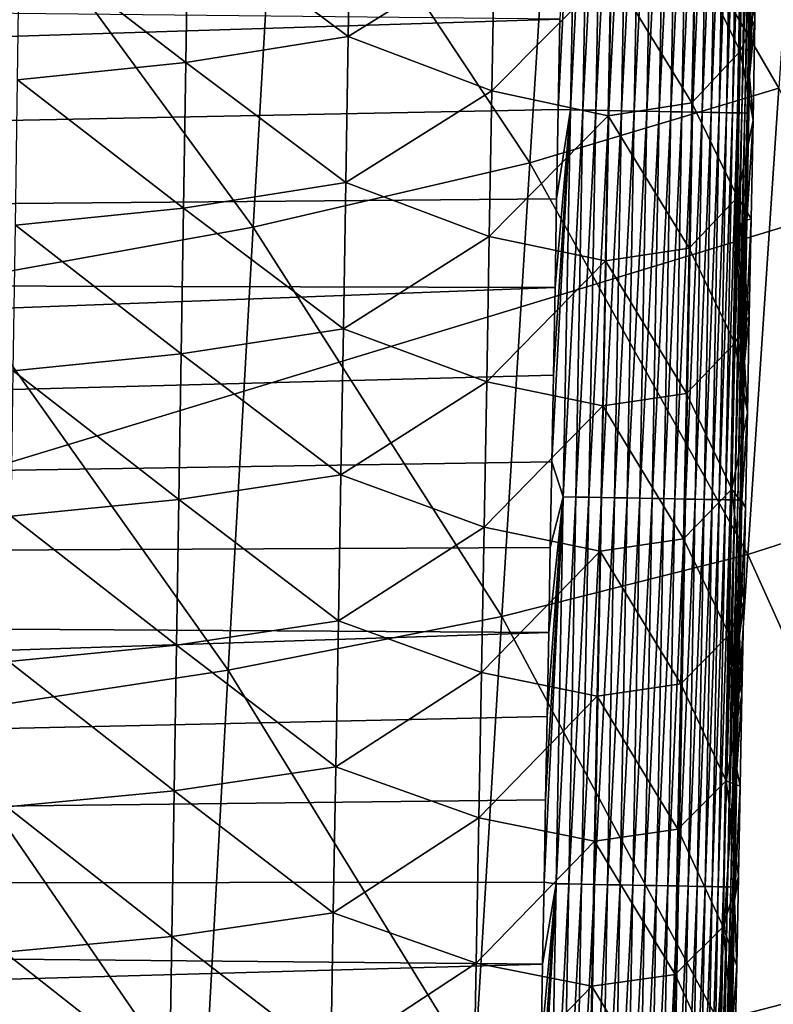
# Model space of a CAD drawing. Header units: metres. Extents: x -26 to 26, y -119 to 32.
# Tile 99 of 208: x 12.66 to 15.46, y -76.31 to -72.66. Entities that reach past the tile are written whole.
import ezdxf

# ---------------------------------------------------------------- set-up
doc = ezdxf.new("R2010")
doc.units = ezdxf.units.M
doc.layers.add('solid_13_411_041_XXX', color=7, linetype='CONTINUOUS')

msp = doc.modelspace()

# ---------------------------------------------------------------- linework, layer by layer
at = {"layer": 'solid_13_411_041_XXX'}
for points in [[(17.525429, -69.207085, 104.899536), (-17.651897, -67.035355, 104.899536), (-16.666857, -83.214798, 104.899536)], [(17.449858, -70.470863, 104.899536), (17.525429, -69.207085, 104.899536), (-16.666857, -83.214798, 104.899536)], [(17.304169, -72.877609, 104.899536), (17.449858, -70.470863, 104.899536), (-16.666857, -83.214798, 104.899536)], [(15.599327, -71.179222, 79.589417), (15.482828, -72.91095, 79.611023), (14.664721, -71.501709, 78.438965)], [(14.664721, -71.501709, 78.438965), (14.558211, -73.187439, 78.459023), (13.62599, -71.781067, 77.368858)], [(15.482828, -72.91095, 79.611023), (14.558211, -73.187439, 78.459023), (14.664721, -71.501709, 78.438965)], [(14.66392, -72.989799, 145.143204), (14.708917, -72.991158, 145.141769), (14.734823, -71.554123, 145.141647)], [(14.669995, -72.654648, 145.143173), (14.66392, -72.989799, 145.143204), (14.734823, -71.554123, 145.141647)], [(14.734823, -71.554123, 145.141647), (14.708917, -72.991158, 145.141769), (14.781711, -71.554955, 145.1371)], [(14.708917, -72.991158, 145.141769), (14.755819, -72.992012, 145.137207), (14.781711, -71.554955, 145.1371)], [(14.781711, -71.554955, 145.1371), (14.755819, -72.992012, 145.137207), (14.829254, -71.555809, 145.129227)], [(14.755819, -72.992012, 145.137207), (14.803379, -72.992867, 145.129333), (14.829254, -71.555809, 145.129227)], [(14.829254, -71.555809, 145.129227), (14.803379, -72.992867, 145.129333), (14.877122, -71.556664, 145.117874)], [(14.803379, -72.992867, 145.129333), (14.851264, -72.993736, 145.117981), (14.877122, -71.556664, 145.117874)], [(14.877122, -71.556664, 145.117874), (14.851264, -72.993736, 145.117981), (14.92495, -71.557518, 145.102921)], [(14.851264, -72.993736, 145.117981), (14.899108, -72.994606, 145.103012), (14.92495, -71.557518, 145.102921)], [(14.92495, -71.557518, 145.102921), (14.899108, -72.994606, 145.103012), (14.972345, -71.558365, 145.084305)], [(14.899108, -72.994606, 145.103012), (14.94652, -72.995461, 145.084381), (14.972345, -71.558365, 145.084305)], [(14.972345, -71.558365, 145.084305), (14.94652, -72.995461, 145.084381), (15.018898, -71.559196, 145.061996)], [(14.94652, -72.995461, 145.084381), (14.993088, -72.996307, 145.062057), (15.018898, -71.559196, 145.061996)], [(15.018898, -71.559196, 145.061996), (14.993088, -72.996307, 145.062057), (15.064189, -71.560013, 145.036057)], [(14.993088, -72.996307, 145.062057), (15.038393, -72.997131, 145.036102), (15.064189, -71.560013, 145.036057)], [(15.064189, -71.560013, 145.036057), (15.038393, -72.997131, 145.036102), (15.107801, -71.560791, 145.006607)], [(15.038393, -72.997131, 145.036102), (15.082017, -72.997925, 145.006622), (15.107801, -71.560791, 145.006607)], [(15.107801, -71.560791, 145.006607), (15.082017, -72.997925, 145.006622), (15.149332, -71.561539, 144.973801)], [(15.082017, -72.997925, 145.006622), (15.123556, -72.99868, 144.973801), (15.149332, -71.561539, 144.973801)], [(15.149332, -71.561539, 144.973801), (15.123556, -72.99868, 144.973801), (15.188404, -71.562241, 144.937881)], [(15.123556, -72.99868, 144.973801), (15.162635, -72.999397, 144.937851), (15.188404, -71.562241, 144.937881)], [(15.188404, -71.562241, 144.937881), (15.162635, -72.999397, 144.937851), (15.224678, -71.562897, 144.899124)], [(15.162635, -72.999397, 144.937851), (15.198912, -73.000053, 144.899063), (15.224678, -71.562897, 144.899124)], [(15.224678, -71.562897, 144.899124), (15.198912, -73.000053, 144.899063), (15.257861, -71.563492, 144.857895)], [(15.198912, -73.000053, 144.899063), (15.232095, -73.000664, 144.857803), (15.257861, -71.563492, 144.857895)], [(15.257861, -71.563492, 144.857895), (15.232095, -73.000664, 144.857803), (15.287716, -71.564034, 144.814529)], [(15.232095, -73.000664, 144.857803), (15.261945, -73.001205, 144.814423), (15.287716, -71.564034, 144.814529)], [(15.287716, -71.564034, 144.814529), (15.261945, -73.001205, 144.814423), (15.314063, -71.564514, 144.76947)], [(15.261945, -73.001205, 144.814423), (15.288284, -73.001694, 144.769318), (15.314063, -71.564514, 144.76947)], [(15.314063, -71.564514, 144.76947), (15.288284, -73.001694, 144.769318), (15.336789, -71.564926, 144.723099)], [(15.288284, -73.001694, 144.769318), (15.310999, -73.002113, 144.722916), (15.336789, -71.564926, 144.723099)], [(15.336789, -71.564926, 144.723099), (15.310999, -73.002113, 144.722916), (15.355841, -71.565277, 144.675858)], [(15.310999, -73.002113, 144.722916), (15.330035, -73.002464, 144.675644), (15.355841, -71.565277, 144.675858)], [(15.355841, -71.565277, 144.675858), (15.330035, -73.002464, 144.675644), (15.371228, -71.565559, 144.628143)], [(15.330035, -73.002464, 144.675644), (15.345405, -73.002747, 144.627899), (15.371228, -71.565559, 144.628143)], [(15.371228, -71.565559, 144.628143), (15.345405, -73.002747, 144.627899), (15.383016, -71.565781, 144.580353)], [(15.345405, -73.002747, 144.627899), (15.357171, -73.002968, 144.580093), (15.383016, -71.565781, 144.580353)], [(15.383016, -71.565781, 144.580353), (15.357171, -73.002968, 144.580093), (15.391317, -71.565933, 144.532852)], [(15.357171, -73.002968, 144.580093), (15.36545, -73.00312, 144.532578), (15.391317, -71.565933, 144.532852)], [(15.391317, -71.565933, 144.532852), (15.36545, -73.00312, 144.532578), (15.396292, -71.566032, 144.485977)], [(15.36545, -73.00312, 144.532578), (15.370399, -73.00322, 144.485672), (15.396292, -71.566032, 144.485977)], [(15.394499, -71.768524, 144.440018), (15.396292, -71.566032, 144.485977), (15.370399, -73.00322, 144.485672)], [(13.62599, -71.781067, 77.368858), (13.530898, -73.426949, 77.386894), (12.495487, -72.015739, 76.384651)], [(14.558211, -73.187439, 78.459023), (13.530898, -73.426949, 77.386894), (13.62599, -71.781067, 77.368858)], [(15.384525, -72.322639, 144.439896), (15.394499, -71.768524, 144.440018), (15.370399, -73.00322, 144.485672)], [(13.530898, -73.426949, 77.386894), (12.412569, -73.628159, 76.400352), (12.495487, -72.015739, 76.384651)], [(13.893398, -72.17659, 139.347717), (13.884226, -72.719032, 139.351959), (13.289643, -72.27372, 139.0345)], [(14.42719, -72.38121, 139.786545), (13.884226, -72.719032, 139.351959), (13.893398, -72.17659, 139.347717)], [(15.350533, -72.231491, 141.556274), (15.340136, -72.773445, 141.557968), (15.170837, -72.426102, 140.930496)], [(15.350533, -72.231491, 141.556274), (15.394587, -72.65802, 142.16925), (15.340136, -72.773445, 141.557968)], [(15.350533, -72.231491, 141.556274), (15.401752, -72.281586, 142.168518), (15.394587, -72.65802, 142.16925)], [(13.289643, -72.27372, 139.0345), (13.281108, -72.814751, 139.039108), (12.663338, -72.339836, 138.855377)], [(13.884226, -72.719032, 139.351959), (13.281108, -72.814751, 139.039108), (13.289643, -72.27372, 139.0345)], [(15.401752, -72.281586, 142.168518), (15.384525, -72.322639, 144.439896), (15.374692, -72.866409, 144.439774)], [(15.394587, -72.65802, 142.16925), (15.401752, -72.281586, 142.168518), (15.374692, -72.866409, 144.439774)], [(15.374692, -72.866409, 144.439774), (15.384525, -72.322639, 144.439896), (15.370399, -73.00322, 144.485672)], [(14.669995, -72.654648, 145.143173), (-14.675493, -72.348824, 145.143143), (-14.653278, -73.573616, 145.14325)], [(13.281108, -72.814751, 139.039108), (12.655462, -72.879852, 138.860199), (12.663338, -72.339836, 138.855377)], [(14.42719, -72.38121, 139.786545), (14.417515, -72.921104, 139.790268), (13.884226, -72.719032, 139.351959)], [(14.859552, -72.474617, 140.326904), (14.417515, -72.921104, 139.790268), (14.42719, -72.38121, 139.786545)], [(15.170837, -72.426102, 140.930496), (15.160542, -72.96553, 140.932892), (14.859552, -72.474617, 140.326904)], [(15.340136, -72.773445, 141.557968), (15.160542, -72.96553, 140.932892), (15.170837, -72.426102, 140.930496)], [(14.859552, -72.474617, 140.326904), (14.849499, -73.013374, 140.329971), (14.417515, -72.921104, 139.790268)], [(15.160542, -72.96553, 140.932892), (14.849499, -73.013374, 140.329971), (14.859552, -72.474617, 140.326904)], [(14.669995, -72.654648, 145.143173), (-14.653278, -73.573616, 145.14325), (14.66392, -72.989799, 145.143204)], [(15.340136, -72.773445, 141.557968), (15.394587, -72.65802, 142.16925), (15.387497, -73.029442, 142.169983)], [(15.387497, -73.029442, 142.169983), (15.394587, -72.65802, 142.16925), (15.374692, -72.866409, 144.439774)], [(13.884226, -72.719032, 139.351959), (13.875016, -73.261475, 139.356216), (13.281108, -72.814751, 139.039108)], [(14.417515, -72.921104, 139.790268), (13.875016, -73.261475, 139.356216), (13.884226, -72.719032, 139.351959)], [(15.340136, -72.773445, 141.557968), (15.3297, -73.315399, 141.559677), (15.160542, -72.96553, 140.932892)], [(15.340136, -72.773445, 141.557968), (15.387497, -73.029442, 142.169983), (15.3297, -73.315399, 141.559677)], [(13.281108, -72.814751, 139.039108), (13.272534, -73.355789, 139.043716), (12.655462, -72.879852, 138.860199)], [(13.875016, -73.261475, 139.356216), (13.272534, -73.355789, 139.043716), (13.281108, -72.814751, 139.039108)], [(17.091856, -76.318466, 104.899536), (17.304169, -72.877609, 104.899536), (-16.666857, -83.214798, 104.899536)], [(15.36499, -73.400444, 144.439667), (15.374692, -72.866409, 144.439774), (15.370399, -73.00322, 144.485672)], [(15.387497, -73.029442, 142.169983), (15.374692, -72.866409, 144.439774), (15.36499, -73.400444, 144.439667)], [(13.272534, -73.355789, 139.043716), (12.64755, -73.419868, 138.865005), (12.655462, -72.879852, 138.860199)], [(15.482828, -72.91095, 79.611023), (15.368652, -74.642479, 79.632607), (14.558211, -73.187439, 78.459023)], [(16.173174, -74.384026, 80.858963), (15.368652, -74.642479, 79.632607), (15.482828, -72.91095, 79.611023)], [(14.417515, -72.921104, 139.790268), (14.407803, -73.460999, 139.793976), (13.875016, -73.261475, 139.356216)], [(14.849499, -73.013374, 140.329971), (14.407803, -73.460999, 139.793976), (14.417515, -72.921104, 139.790268)], [(15.160542, -72.96553, 140.932892), (15.150208, -73.504959, 140.935287), (14.849499, -73.013374, 140.329971)], [(15.3297, -73.315399, 141.559677), (15.150208, -73.504959, 140.935287), (15.160542, -72.96553, 140.932892)], [(14.66392, -72.989799, 145.143204), (-14.653278, -73.573616, 145.14325), (14.657889, -73.321823, 145.143219)], [(14.849499, -73.013374, 140.329971), (14.839409, -73.552132, 140.333054), (14.407803, -73.460999, 139.793976)], [(14.640056, -74.297882, 145.143311), (14.682689, -74.428192, 145.141891), (14.708917, -72.991158, 145.141769)], [(14.645956, -73.975967, 145.14328), (14.640056, -74.297882, 145.143311), (14.708917, -72.991158, 145.141769)], [(14.6519, -73.650642, 145.14325), (14.645956, -73.975967, 145.14328), (14.708917, -72.991158, 145.141769)], [(14.657889, -73.321823, 145.143219), (14.6519, -73.650642, 145.14325), (14.708917, -72.991158, 145.141769)], [(14.66392, -72.989799, 145.143204), (14.657889, -73.321823, 145.143219), (14.708917, -72.991158, 145.141769)], [(14.708917, -72.991158, 145.141769), (14.682689, -74.428192, 145.141891), (14.755819, -72.992012, 145.137207)], [(14.682689, -74.428192, 145.141891), (14.729607, -74.429054, 145.137329), (14.755819, -72.992012, 145.137207)], [(14.755819, -72.992012, 145.137207), (14.729607, -74.429054, 145.137329), (14.803379, -72.992867, 145.129333)], [(14.729607, -74.429054, 145.137329), (14.777183, -74.429932, 145.129456), (14.803379, -72.992867, 145.129333)], [(14.803379, -72.992867, 145.129333), (14.777183, -74.429932, 145.129456), (14.851264, -72.993736, 145.117981)], [(14.777183, -74.429932, 145.129456), (14.825083, -74.430809, 145.118088), (14.851264, -72.993736, 145.117981)], [(14.851264, -72.993736, 145.117981), (14.825083, -74.430809, 145.118088), (14.899108, -72.994606, 145.103012)], [(14.825083, -74.430809, 145.118088), (14.872943, -74.431694, 145.103104), (14.899108, -72.994606, 145.103012)], [(15.150208, -73.504959, 140.935287), (14.839409, -73.552132, 140.333054), (14.849499, -73.013374, 140.329971)], [(14.899108, -72.994606, 145.103012), (14.872943, -74.431694, 145.103104), (14.94652, -72.995461, 145.084381)], [(14.872943, -74.431694, 145.103104), (14.92037, -74.432564, 145.084457), (14.94652, -72.995461, 145.084381)], [(14.94652, -72.995461, 145.084381), (14.92037, -74.432564, 145.084457), (14.993088, -72.996307, 145.062057)], [(14.92037, -74.432564, 145.084457), (14.966953, -74.433418, 145.062134), (14.993088, -72.996307, 145.062057)], [(14.993088, -72.996307, 145.062057), (14.966953, -74.433418, 145.062134), (15.038393, -72.997131, 145.036102)], [(14.966953, -74.433418, 145.062134), (15.012272, -74.434258, 145.036148), (15.038393, -72.997131, 145.036102)], [(15.038393, -72.997131, 145.036102), (15.012272, -74.434258, 145.036148), (15.082017, -72.997925, 145.006622)], [(15.012272, -74.434258, 145.036148), (15.055907, -74.435059, 145.006653), (15.082017, -72.997925, 145.006622)], [(15.082017, -72.997925, 145.006622), (15.055907, -74.435059, 145.006653), (15.123556, -72.99868, 144.973801)], [(15.055907, -74.435059, 145.006653), (15.097456, -74.435829, 144.973801), (15.123556, -72.99868, 144.973801)], [(15.123556, -72.99868, 144.973801), (15.097456, -74.435829, 144.973801), (15.162635, -72.999397, 144.937851)], [(15.097456, -74.435829, 144.973801), (15.13654, -74.436546, 144.93782), (15.162635, -72.999397, 144.937851)], [(15.162635, -72.999397, 144.937851), (15.13654, -74.436546, 144.93782), (15.198912, -73.000053, 144.899063)], [(15.13654, -74.436546, 144.93782), (15.172821, -74.437218, 144.899017), (15.198912, -73.000053, 144.899063)], [(15.198912, -73.000053, 144.899063), (15.172821, -74.437218, 144.899017), (15.232095, -73.000664, 144.857803)], [(15.172821, -74.437218, 144.899017), (15.206003, -74.437828, 144.857712), (15.232095, -73.000664, 144.857803)], [(15.232095, -73.000664, 144.857803), (15.206003, -74.437828, 144.857712), (15.261945, -73.001205, 144.814423)], [(15.206003, -74.437828, 144.857712), (15.235849, -74.438385, 144.814301), (15.261945, -73.001205, 144.814423)], [(15.261945, -73.001205, 144.814423), (15.235849, -74.438385, 144.814301), (15.288284, -73.001694, 144.769318)], [(15.235849, -74.438385, 144.814301), (15.262181, -74.438873, 144.76918), (15.288284, -73.001694, 144.769318)], [(15.288284, -73.001694, 144.769318), (15.262181, -74.438873, 144.76918), (15.310999, -73.002113, 144.722916)], [(15.262181, -74.438873, 144.76918), (15.284884, -74.439293, 144.722748), (15.310999, -73.002113, 144.722916)], [(15.310999, -73.002113, 144.722916), (15.284884, -74.439293, 144.722748), (15.330035, -73.002464, 144.675644)], [(15.284884, -74.439293, 144.722748), (15.303906, -74.439644, 144.675446), (15.330035, -73.002464, 144.675644)], [(15.330035, -73.002464, 144.675644), (15.303906, -74.439644, 144.675446), (15.345405, -73.002747, 144.627899)], [(15.303906, -74.439644, 144.675446), (15.319258, -74.439934, 144.627686), (15.345405, -73.002747, 144.627899)], [(15.345405, -73.002747, 144.627899), (15.319258, -74.439934, 144.627686), (15.357171, -73.002968, 144.580093)], [(15.319258, -74.439934, 144.627686), (15.331003, -74.440155, 144.579849), (15.357171, -73.002968, 144.580093)], [(15.357171, -73.002968, 144.580093), (15.331003, -74.440155, 144.579849), (15.36545, -73.00312, 144.532578)], [(15.331003, -74.440155, 144.579849), (15.339259, -74.440308, 144.532303), (15.36545, -73.00312, 144.532578)], [(15.36545, -73.00312, 144.532578), (15.339259, -74.440308, 144.532303), (15.370399, -73.00322, 144.485672)], [(15.339259, -74.440308, 144.532303), (15.344184, -74.440399, 144.485397), (15.370399, -73.00322, 144.485672)], [(15.36499, -73.400444, 144.439667), (15.370399, -73.00322, 144.485672), (15.344184, -74.440399, 144.485397)], [(15.3297, -73.315399, 141.559677), (15.387497, -73.029442, 142.169983), (15.380482, -73.395996, 142.1707)], [(15.380482, -73.395996, 142.1707), (15.387497, -73.029442, 142.169983), (15.36499, -73.400444, 144.439667)], [(14.558211, -73.187439, 78.459023), (14.45383, -74.873001, 78.479065), (13.530898, -73.426949, 77.386894)], [(15.368652, -74.642479, 79.632607), (14.45383, -74.873001, 78.479065), (14.558211, -73.187439, 78.459023)], [(13.875016, -73.261475, 139.356216), (13.865769, -73.803909, 139.360458), (13.272534, -73.355789, 139.043716)], [(14.407803, -73.460999, 139.793976), (13.865769, -73.803909, 139.360458), (13.875016, -73.261475, 139.356216)], [(15.3297, -73.315399, 141.559677), (15.319226, -73.857346, 141.561401), (15.150208, -73.504959, 140.935287)], [(15.3297, -73.315399, 141.559677), (15.373537, -73.757874, 142.171417), (15.319226, -73.857346, 141.561401)], [(15.3297, -73.315399, 141.559677), (15.380482, -73.395996, 142.1707), (15.373537, -73.757874, 142.171417)], [(14.657889, -73.321823, 145.143219), (-14.653278, -73.573616, 145.14325), (14.6519, -73.650642, 145.14325)], [(13.272534, -73.355789, 139.043716), (13.263924, -73.89682, 139.048325), (12.64755, -73.419868, 138.865005)], [(13.865769, -73.803909, 139.360458), (13.263924, -73.89682, 139.048325), (13.272534, -73.355789, 139.043716)], [(13.530898, -73.426949, 77.386894), (13.437742, -75.072708, 77.404915), (12.412569, -73.628159, 76.400352)], [(13.263924, -73.89682, 139.048325), (12.639598, -73.959877, 138.869827), (12.64755, -73.419868, 138.865005)], [(14.45383, -74.873001, 78.479065), (13.437742, -75.072708, 77.404915), (13.530898, -73.426949, 77.386894)], [(15.355412, -73.925262, 144.43956), (15.36499, -73.400444, 144.439667), (15.344184, -74.440399, 144.485397)], [(15.380482, -73.395996, 142.1707), (15.36499, -73.400444, 144.439667), (15.355412, -73.925262, 144.43956)], [(15.373537, -73.757874, 142.171417), (15.380482, -73.395996, 142.1707), (15.355412, -73.925262, 144.43956)], [(14.407803, -73.460999, 139.793976), (14.398054, -74.000893, 139.797699), (13.865769, -73.803909, 139.360458)], [(14.839409, -73.552132, 140.333054), (14.398054, -74.000893, 139.797699), (14.407803, -73.460999, 139.793976)], [(15.150208, -73.504959, 140.935287), (15.139837, -74.044388, 140.937683), (14.839409, -73.552132, 140.333054)], [(15.319226, -73.857346, 141.561401), (15.139837, -74.044388, 140.937683), (15.150208, -73.504959, 140.935287)], [(14.6519, -73.650642, 145.14325), (-14.653278, -73.573616, 145.14325), (-14.631654, -74.752892, 145.143356)], [(14.839409, -73.552132, 140.333054), (14.829281, -74.090897, 140.336136), (14.398054, -74.000893, 139.797699)], [(15.139837, -74.044388, 140.937683), (14.829281, -74.090897, 140.336136), (14.839409, -73.552132, 140.333054)], [(13.437742, -75.072708, 77.404915), (12.331393, -75.240479, 76.416054), (12.412569, -73.628159, 76.400352)], [(14.6519, -73.650642, 145.14325), (-14.631654, -74.752892, 145.143356), (14.645956, -73.975967, 145.14328)], [(15.319226, -73.857346, 141.561401), (15.373537, -73.757874, 142.171417), (15.366662, -74.115265, 142.172119)], [(15.366662, -74.115265, 142.172119), (15.373537, -73.757874, 142.171417), (15.355412, -73.925262, 144.43956)], [(13.865769, -73.803909, 139.360458), (13.856483, -74.346352, 139.364716), (13.263924, -73.89682, 139.048325)], [(14.398054, -74.000893, 139.797699), (13.856483, -74.346352, 139.364716), (13.865769, -73.803909, 139.360458)], [(15.319226, -73.857346, 141.561401), (15.308713, -74.3993, 141.563126), (15.139837, -74.044388, 140.937683)], [(15.319226, -73.857346, 141.561401), (15.366662, -74.115265, 142.172119), (15.308713, -74.3993, 141.563126)], [(13.263924, -73.89682, 139.048325), (13.255273, -74.437859, 139.052948), (12.639598, -73.959877, 138.869827)], [(13.856483, -74.346352, 139.364716), (13.255273, -74.437859, 139.052948), (13.263924, -73.89682, 139.048325)], [(15.345974, -74.44017, 144.439453), (15.355412, -73.925262, 144.43956), (15.344184, -74.440399, 144.485397)], [(15.366662, -74.115265, 142.172119), (15.355412, -73.925262, 144.43956), (15.345974, -74.44017, 144.439453)], [(14.645956, -73.975967, 145.14328), (-14.631654, -74.752892, 145.143356), (14.640056, -74.297882, 145.143311)], [(13.255273, -74.437859, 139.052948), (12.631605, -74.499893, 138.874649), (12.639598, -73.959877, 138.869827)], [(14.398054, -74.000893, 139.797699), (14.388268, -74.540794, 139.801407), (13.856483, -74.346352, 139.364716)], [(14.829281, -74.090897, 140.336136), (14.388268, -74.540794, 139.801407), (14.398054, -74.000893, 139.797699)], [(15.139837, -74.044388, 140.937683), (15.129429, -74.583809, 140.940079), (14.829281, -74.090897, 140.336136)], [(15.308713, -74.3993, 141.563126), (15.129429, -74.583809, 140.940079), (15.139837, -74.044388, 140.937683)], [(14.829281, -74.090897, 140.336136), (14.819117, -74.629654, 140.339218), (14.388268, -74.540794, 139.801407)], [(15.129429, -74.583809, 140.940079), (14.819117, -74.629654, 140.339218), (14.829281, -74.090897, 140.336136)], [(15.308713, -74.3993, 141.563126), (15.366662, -74.115265, 142.172119), (15.359852, -74.468361, 142.172821)], [(15.359852, -74.468361, 142.172821), (15.366662, -74.115265, 142.172119), (15.345974, -74.44017, 144.439453)], [(14.640056, -74.297882, 145.143311), (-14.631654, -74.752892, 145.143356), (14.634198, -74.616501, 145.143341)], [(14.640056, -74.297882, 145.143311), (14.634198, -74.616501, 145.143341), (14.682689, -74.428192, 145.141891)], [(13.856483, -74.346352, 139.364716), (13.847158, -74.888786, 139.368973), (13.255273, -74.437859, 139.052948)], [(14.388268, -74.540794, 139.801407), (13.847158, -74.888786, 139.368973), (13.856483, -74.346352, 139.364716)], [(15.308713, -74.3993, 141.563126), (15.298162, -74.941238, 141.56485), (15.129429, -74.583809, 140.940079)], [(15.308713, -74.3993, 141.563126), (15.353105, -74.81736, 142.173523), (15.298162, -74.941238, 141.56485)], [(15.308713, -74.3993, 141.563126), (15.359852, -74.468361, 142.172821), (15.353105, -74.81736, 142.173523)], [(16.173174, -74.384026, 80.858963), (16.054716, -76.167229, 80.881378), (15.368652, -74.642479, 79.632607)], [(13.255273, -74.437859, 139.052948), (13.246582, -74.978889, 139.057556), (12.631605, -74.499893, 138.874649)], [(13.847158, -74.888786, 139.368973), (13.246582, -74.978889, 139.057556), (13.255273, -74.437859, 139.052948)], [(14.611192, -75.860062, 145.143448), (14.656141, -75.865219, 145.142014), (14.682689, -74.428192, 145.141891)], [(14.61688, -75.553596, 145.143417), (14.611192, -75.860062, 145.143448), (14.682689, -74.428192, 145.141891)], [(14.622611, -75.244247, 145.143387), (14.61688, -75.553596, 145.143417), (14.682689, -74.428192, 145.141891)], [(14.628384, -74.931915, 145.143372), (14.622611, -75.244247, 145.143387), (14.682689, -74.428192, 145.141891)], [(14.634198, -74.616501, 145.143341), (14.628384, -74.931915, 145.143372), (14.682689, -74.428192, 145.141891)], [(14.682689, -74.428192, 145.141891), (14.656141, -75.865219, 145.142014), (14.729607, -74.429054, 145.137329)], [(14.656141, -75.865219, 145.142014), (14.703074, -75.866096, 145.137451), (14.729607, -74.429054, 145.137329)], [(14.729607, -74.429054, 145.137329), (14.703074, -75.866096, 145.137451), (14.777183, -74.429932, 145.129456)], [(14.703074, -75.866096, 145.137451), (14.750665, -75.866989, 145.129562), (14.777183, -74.429932, 145.129456)], [(14.777183, -74.429932, 145.129456), (14.750665, -75.866989, 145.129562), (14.825083, -74.430809, 145.118088)], [(14.750665, -75.866989, 145.129562), (14.798581, -75.867882, 145.118195), (14.825083, -74.430809, 145.118088)], [(14.825083, -74.430809, 145.118088), (14.798581, -75.867882, 145.118195), (14.872943, -74.431694, 145.103104)], [(14.798581, -75.867882, 145.118195), (14.846457, -75.868774, 145.10321), (14.872943, -74.431694, 145.103104)], [(14.872943, -74.431694, 145.103104), (14.846457, -75.868774, 145.10321), (14.92037, -74.432564, 145.084457)], [(14.846457, -75.868774, 145.10321), (14.8939, -75.869659, 145.084549), (14.92037, -74.432564, 145.084457)], [(14.92037, -74.432564, 145.084457), (14.8939, -75.869659, 145.084549), (14.966953, -74.433418, 145.062134)], [(14.8939, -75.869659, 145.084549), (14.940497, -75.870529, 145.062195), (14.966953, -74.433418, 145.062134)], [(14.966953, -74.433418, 145.062134), (14.940497, -75.870529, 145.062195), (15.012272, -74.434258, 145.036148)], [(14.940497, -75.870529, 145.062195), (14.985828, -75.871376, 145.036209), (15.012272, -74.434258, 145.036148)], [(15.012272, -74.434258, 145.036148), (14.985828, -75.871376, 145.036209), (15.055907, -74.435059, 145.006653)], [(14.985828, -75.871376, 145.036209), (15.029475, -75.872192, 145.006683), (15.055907, -74.435059, 145.006653)], [(15.055907, -74.435059, 145.006653), (15.029475, -75.872192, 145.006683), (15.097456, -74.435829, 144.973801)], [(15.029475, -75.872192, 145.006683), (15.071033, -75.872963, 144.973801), (15.097456, -74.435829, 144.973801)], [(15.097456, -74.435829, 144.973801), (15.071033, -75.872963, 144.973801), (15.13654, -74.436546, 144.93782)], [(15.071033, -75.872963, 144.973801), (15.110124, -75.873695, 144.937805), (15.13654, -74.436546, 144.93782)], [(15.13654, -74.436546, 144.93782), (15.110124, -75.873695, 144.937805), (15.172821, -74.437218, 144.899017)], [(15.110124, -75.873695, 144.937805), (15.146407, -75.874374, 144.898972), (15.172821, -74.437218, 144.899017)], [(15.172821, -74.437218, 144.899017), (15.146407, -75.874374, 144.898972), (15.206003, -74.437828, 144.857712)], [(15.146407, -75.874374, 144.898972), (15.179588, -75.874992, 144.857635), (15.206003, -74.437828, 144.857712)], [(15.206003, -74.437828, 144.857712), (15.179588, -75.874992, 144.857635), (15.235849, -74.438385, 144.814301)], [(15.179588, -75.874992, 144.857635), (15.209431, -75.875549, 144.814194), (15.235849, -74.438385, 144.814301)], [(15.235849, -74.438385, 144.814301), (15.209431, -75.875549, 144.814194), (15.262181, -74.438873, 144.76918)], [(15.209431, -75.875549, 144.814194), (15.235755, -75.876045, 144.769043), (15.262181, -74.438873, 144.76918)], [(15.262181, -74.438873, 144.76918), (15.235755, -75.876045, 144.769043), (15.284884, -74.439293, 144.722748)], [(15.235755, -75.876045, 144.769043), (15.258447, -75.876465, 144.722595), (15.284884, -74.439293, 144.722748)], [(15.284884, -74.439293, 144.722748), (15.258447, -75.876465, 144.722595), (15.303906, -74.439644, 144.675446)], [(15.258447, -75.876465, 144.722595), (15.277455, -75.876823, 144.675262), (15.303906, -74.439644, 144.675446)], [(15.303906, -74.439644, 144.675446), (15.277455, -75.876823, 144.675262), (15.319258, -74.439934, 144.627686)], [(15.277455, -75.876823, 144.675262), (15.292789, -75.877113, 144.627472), (15.319258, -74.439934, 144.627686)], [(15.319258, -74.439934, 144.627686), (15.292789, -75.877113, 144.627472), (15.331003, -74.440155, 144.579849)], [(15.292789, -75.877113, 144.627472), (15.304515, -75.877327, 144.579605), (15.331003, -74.440155, 144.579849)], [(15.331003, -74.440155, 144.579849), (15.304515, -75.877327, 144.579605), (15.339259, -74.440308, 144.532303)], [(15.304515, -75.877327, 144.579605), (15.312749, -75.877487, 144.532043), (15.339259, -74.440308, 144.532303)], [(15.339259, -74.440308, 144.532303), (15.312749, -75.877487, 144.532043), (15.344184, -74.440399, 144.485397)], [(15.312749, -75.877487, 144.532043), (15.317649, -75.877579, 144.485123), (15.344184, -74.440399, 144.485397)], [(15.336673, -74.945381, 144.439346), (15.344184, -74.440399, 144.485397), (15.317649, -75.877579, 144.485123)], [(15.336673, -74.945381, 144.439346), (15.345974, -74.44017, 144.439453), (15.344184, -74.440399, 144.485397)], [(15.359852, -74.468361, 142.172821), (15.345974, -74.44017, 144.439453), (15.336673, -74.945381, 144.439346)], [(15.353105, -74.81736, 142.173523), (15.359852, -74.468361, 142.172821), (15.336673, -74.945381, 144.439346)], [(13.246582, -74.978889, 139.057556), (12.62357, -75.039909, 138.879456), (12.631605, -74.499893, 138.874649)], [(14.388268, -74.540794, 139.801407), (14.378444, -75.080688, 139.805145), (13.847158, -74.888786, 139.368973)], [(14.819117, -74.629654, 140.339218), (14.378444, -75.080688, 139.805145), (14.388268, -74.540794, 139.801407)], [(15.129429, -74.583809, 140.940079), (15.118984, -75.12323, 140.94249), (14.819117, -74.629654, 140.339218)], [(15.298162, -74.941238, 141.56485), (15.118984, -75.12323, 140.94249), (15.129429, -74.583809, 140.940079)], [(14.634198, -74.616501, 145.143341), (-14.631654, -74.752892, 145.143356), (14.628384, -74.931915, 145.143372)], [(14.819117, -74.629654, 140.339218), (14.808916, -75.168411, 140.342316), (14.378444, -75.080688, 139.805145)], [(15.118984, -75.12323, 140.94249), (14.808916, -75.168411, 140.342316), (14.819117, -74.629654, 140.339218)], [(15.368652, -74.642479, 79.632607), (15.25784, -76.374123, 79.654167), (14.45383, -74.873001, 78.479065)], [(16.054716, -76.167229, 80.881378), (15.25784, -76.374123, 79.654167), (15.368652, -74.642479, 79.632607)], [(14.628384, -74.931915, 145.143372), (-14.631654, -74.752892, 145.143356), (-14.610602, -75.890434, 145.143448)], [(15.298162, -74.941238, 141.56485), (15.353105, -74.81736, 142.173523), (15.346419, -75.162315, 142.174225)], [(15.346419, -75.162315, 142.174225), (15.353105, -74.81736, 142.173523), (15.336673, -74.945381, 144.439346)], [(13.847158, -74.888786, 139.368973), (13.837794, -75.431229, 139.37323), (13.246582, -74.978889, 139.057556)], [(14.45383, -74.873001, 78.479065), (14.352531, -76.55867, 78.499092), (13.437742, -75.072708, 77.404915)], [(14.378444, -75.080688, 139.805145), (13.837794, -75.431229, 139.37323), (13.847158, -74.888786, 139.368973)], [(15.25784, -76.374123, 79.654167), (14.352531, -76.55867, 78.499092), (14.45383, -74.873001, 78.479065)], [(14.628384, -74.931915, 145.143372), (-14.610602, -75.890434, 145.143448), (14.622611, -75.244247, 145.143387)], [(15.298162, -74.941238, 141.56485), (15.287572, -75.483185, 141.566605), (15.118984, -75.12323, 140.94249)], [(15.298162, -74.941238, 141.56485), (15.346419, -75.162315, 142.174225), (15.287572, -75.483185, 141.566605)], [(15.327503, -75.441437, 144.439255), (15.336673, -74.945381, 144.439346), (15.317649, -75.877579, 144.485123)], [(15.346419, -75.162315, 142.174225), (15.336673, -74.945381, 144.439346), (15.327503, -75.441437, 144.439255)], [(13.246582, -74.978889, 139.057556), (13.237848, -75.519928, 139.06218), (12.62357, -75.039909, 138.879456)], [(13.837794, -75.431229, 139.37323), (13.237848, -75.519928, 139.06218), (13.246582, -74.978889, 139.057556)], [(13.437742, -75.072708, 77.404915), (13.347389, -76.718544, 77.422928), (12.331393, -75.240479, 76.416054)], [(13.237848, -75.519928, 139.06218), (12.615491, -75.579926, 138.884277), (12.62357, -75.039909, 138.879456)], [(14.352531, -76.55867, 78.499092), (13.347389, -76.718544, 77.422928), (13.437742, -75.072708, 77.404915)], [(14.378444, -75.080688, 139.805145), (14.368583, -75.620583, 139.808868), (13.837794, -75.431229, 139.37323)], [(14.808916, -75.168411, 140.342316), (14.368583, -75.620583, 139.808868), (14.378444, -75.080688, 139.805145)], [(15.118984, -75.12323, 140.94249), (15.108502, -75.662659, 140.944916), (14.808916, -75.168411, 140.342316)], [(15.287572, -75.483185, 141.566605), (15.108502, -75.662659, 140.944916), (15.118984, -75.12323, 140.94249)], [(14.808916, -75.168411, 140.342316), (14.798678, -75.707169, 140.345413), (14.368583, -75.620583, 139.808868)], [(15.108502, -75.662659, 140.944916), (14.798678, -75.707169, 140.345413), (14.808916, -75.168411, 140.342316)], [(15.287572, -75.483185, 141.566605), (15.346419, -75.162315, 142.174225), (15.339806, -75.502762, 142.174927)], [(15.339806, -75.502762, 142.174927), (15.346419, -75.162315, 142.174225), (15.327503, -75.441437, 144.439255)], [(14.622611, -75.244247, 145.143387), (-14.610602, -75.890434, 145.143448), (14.61688, -75.553596, 145.143417)], [(13.347389, -76.718544, 77.422928), (12.252739, -76.852859, 76.431732), (12.331393, -75.240479, 76.416054)], [(13.837794, -75.431229, 139.37323), (13.828389, -75.973663, 139.377502), (13.237848, -75.519928, 139.06218)], [(14.368583, -75.620583, 139.808868), (13.828389, -75.973663, 139.377502), (13.837794, -75.431229, 139.37323)], [(15.318455, -75.928894, 144.439148), (15.327503, -75.441437, 144.439255), (15.317649, -75.877579, 144.485123)], [(15.339806, -75.502762, 142.174927), (15.327503, -75.441437, 144.439255), (15.318455, -75.928894, 144.439148)], [(15.287572, -75.483185, 141.566605), (15.276946, -76.025131, 141.568375), (15.108502, -75.662659, 140.944916)], [(15.287572, -75.483185, 141.566605), (15.333263, -75.838791, 142.175629), (15.276946, -76.025131, 141.568375)], [(15.287572, -75.483185, 141.566605), (15.339806, -75.502762, 142.174927), (15.333263, -75.838791, 142.175629)], [(15.333263, -75.838791, 142.175629), (15.339806, -75.502762, 142.174927), (15.318455, -75.928894, 144.439148)], [(13.237848, -75.519928, 139.06218), (13.229073, -76.060959, 139.066788), (12.615491, -75.579926, 138.884277)], [(13.828389, -75.973663, 139.377502), (13.229073, -76.060959, 139.066788), (13.237848, -75.519928, 139.06218)], [(14.61688, -75.553596, 145.143417), (-14.610602, -75.890434, 145.143448), (14.611192, -75.860062, 145.143448)], [(13.229073, -76.060959, 139.066788), (12.607366, -76.119942, 138.889084), (12.615491, -75.579926, 138.884277)], [(14.368583, -75.620583, 139.808868), (14.358683, -76.160477, 139.812607), (13.828389, -75.973663, 139.377502)], [(14.798678, -75.707169, 140.345413), (14.358683, -76.160477, 139.812607), (14.368583, -75.620583, 139.808868)], [(15.108502, -75.662659, 140.944916), (15.097984, -76.20208, 140.947357), (14.798678, -75.707169, 140.345413)], [(15.276946, -76.025131, 141.568375), (15.097984, -76.20208, 140.947357), (15.108502, -75.662659, 140.944916)], [(14.798678, -75.707169, 140.345413), (14.788404, -76.245926, 140.348526), (14.358683, -76.160477, 139.812607)], [(15.097984, -76.20208, 140.947357), (14.788404, -76.245926, 140.348526), (14.798678, -75.707169, 140.345413)], [(15.276946, -76.025131, 141.568375), (15.333263, -75.838791, 142.175629), (15.326788, -76.170578, 142.176331)], [(15.326788, -76.170578, 142.176331), (15.333263, -75.838791, 142.175629), (15.318455, -75.928894, 144.439148)], [(14.611192, -75.860062, 145.143448), (-14.610602, -75.890434, 145.143448), (14.605544, -76.163673, 145.143463)], [(14.588856, -77.055733, 145.143539), (14.629278, -77.302246, 145.142136), (14.656141, -75.865219, 145.142014)], [(14.594377, -76.761452, 145.143524), (14.588856, -77.055733, 145.143539), (14.656141, -75.865219, 145.142014)], [(14.599938, -76.464134, 145.143494), (14.594377, -76.761452, 145.143524), (14.656141, -75.865219, 145.142014)], [(14.605544, -76.163673, 145.143463), (14.599938, -76.464134, 145.143494), (14.656141, -75.865219, 145.142014)], [(14.611192, -75.860062, 145.143448), (14.605544, -76.163673, 145.143463), (14.656141, -75.865219, 145.142014)], [(14.656141, -75.865219, 145.142014), (14.629278, -77.302246, 145.142136), (14.703074, -75.866096, 145.137451)], [(14.629278, -77.302246, 145.142136), (14.676225, -77.303131, 145.137573), (14.703074, -75.866096, 145.137451)], [(14.703074, -75.866096, 145.137451), (14.676225, -77.303131, 145.137573), (14.750665, -75.866989, 145.129562)], [(14.676225, -77.303131, 145.137573), (14.72383, -77.304031, 145.129684), (14.750665, -75.866989, 145.129562)], [(14.750665, -75.866989, 145.129562), (14.72383, -77.304031, 145.129684), (14.798581, -75.867882, 145.118195)], [(14.72383, -77.304031, 145.129684), (14.771762, -77.304939, 145.118301), (14.798581, -75.867882, 145.118195)], [(14.798581, -75.867882, 145.118195), (14.771762, -77.304939, 145.118301), (14.846457, -75.868774, 145.10321)], [(14.771762, -77.304939, 145.118301), (14.819653, -77.305847, 145.103302), (14.846457, -75.868774, 145.10321)], [(14.846457, -75.868774, 145.10321), (14.819653, -77.305847, 145.103302), (14.8939, -75.869659, 145.084549)], [(14.819653, -77.305847, 145.103302), (14.86711, -77.30674, 145.084625), (14.8939, -75.869659, 145.084549)], [(14.8939, -75.869659, 145.084549), (14.86711, -77.30674, 145.084625), (14.940497, -75.870529, 145.062195)], [(14.86711, -77.30674, 145.084625), (14.913722, -77.307625, 145.062271), (14.940497, -75.870529, 145.062195)], [(14.940497, -75.870529, 145.062195), (14.913722, -77.307625, 145.062271), (14.985828, -75.871376, 145.036209)], [(14.913722, -77.307625, 145.062271), (14.959065, -77.308479, 145.036255), (14.985828, -75.871376, 145.036209)], [(14.985828, -75.871376, 145.036209), (14.959065, -77.308479, 145.036255), (15.029475, -75.872192, 145.006683)], [(14.959065, -77.308479, 145.036255), (15.002723, -77.309303, 145.006714), (15.029475, -75.872192, 145.006683)], [(15.029475, -75.872192, 145.006683), (15.002723, -77.309303, 145.006714), (15.071033, -75.872963, 144.973801)], [(15.002723, -77.309303, 145.006714), (15.044289, -77.310089, 144.973801), (15.071033, -75.872963, 144.973801)], [(15.071033, -75.872963, 144.973801), (15.044289, -77.310089, 144.973801), (15.110124, -75.873695, 144.937805)], [(15.044289, -77.310089, 144.973801), (15.083385, -77.310829, 144.937775), (15.110124, -75.873695, 144.937805)], [(15.110124, -75.873695, 144.937805), (15.083385, -77.310829, 144.937775), (15.146407, -75.874374, 144.898972)], [(15.083385, -77.310829, 144.937775), (15.119672, -77.311516, 144.898926), (15.146407, -75.874374, 144.898972)], [(15.146407, -75.874374, 144.898972), (15.119672, -77.311516, 144.898926), (15.179588, -75.874992, 144.857635)], [(15.119672, -77.311516, 144.898926), (15.152853, -77.312141, 144.857574), (15.179588, -75.874992, 144.857635)], [(15.179588, -75.874992, 144.857635), (15.152853, -77.312141, 144.857574), (15.209431, -75.875549, 144.814194)], [(15.152853, -77.312141, 144.857574), (15.182691, -77.312706, 144.814102), (15.209431, -75.875549, 144.814194)], [(15.209431, -75.875549, 144.814194), (15.182691, -77.312706, 144.814102), (15.235755, -75.876045, 144.769043)], [(15.182691, -77.312706, 144.814102), (15.209008, -77.313202, 144.768921), (15.235755, -75.876045, 144.769043)], [(15.235755, -75.876045, 144.769043), (15.209008, -77.313202, 144.768921), (15.258447, -75.876465, 144.722595)], [(15.209008, -77.313202, 144.768921), (15.231689, -77.313629, 144.722443), (15.258447, -75.876465, 144.722595)], [(15.258447, -75.876465, 144.722595), (15.231689, -77.313629, 144.722443), (15.277455, -75.876823, 144.675262)], [(15.231689, -77.313629, 144.722443), (15.250684, -77.313988, 144.675079), (15.277455, -75.876823, 144.675262)], [(15.277455, -75.876823, 144.675262), (15.250684, -77.313988, 144.675079), (15.292789, -75.877113, 144.627472)], [(15.250684, -77.313988, 144.675079), (15.266001, -77.314278, 144.627274), (15.292789, -75.877113, 144.627472)], [(15.292789, -75.877113, 144.627472), (15.266001, -77.314278, 144.627274), (15.304515, -75.877327, 144.579605)], [(15.266001, -77.314278, 144.627274), (15.277707, -77.314499, 144.579391), (15.304515, -75.877327, 144.579605)], [(15.304515, -75.877327, 144.579605), (15.277707, -77.314499, 144.579391), (15.312749, -75.877487, 144.532043)], [(15.277707, -77.314499, 144.579391), (15.285919, -77.314651, 144.531799), (15.312749, -75.877487, 144.532043)], [(15.312749, -75.877487, 144.532043), (15.285919, -77.314651, 144.531799), (15.317649, -75.877579, 144.485123)], [(15.285919, -77.314651, 144.531799), (15.290796, -77.314743, 144.484863), (15.317649, -75.877579, 144.485123)], [(15.318455, -75.928894, 144.439148), (15.317649, -75.877579, 144.485123), (15.290796, -77.314743, 144.484863)], [(14.605544, -76.163673, 145.143463), (-14.610602, -75.890434, 145.143448), (-14.590124, -76.986488, 145.143539)], [(15.309532, -76.407677, 144.439056), (15.318455, -75.928894, 144.439148), (15.290796, -77.314743, 144.484863)], [(15.326788, -76.170578, 142.176331), (15.318455, -75.928894, 144.439148), (15.309532, -76.407677, 144.439056)], [(13.828389, -75.973663, 139.377502), (13.818943, -76.516106, 139.38176), (13.229073, -76.060959, 139.066788)], [(14.358683, -76.160477, 139.812607), (13.818943, -76.516106, 139.38176), (13.828389, -75.973663, 139.377502)], [(15.276946, -76.025131, 141.568375), (15.266282, -76.56707, 141.570145), (15.097984, -76.20208, 140.947357)], [(15.276946, -76.025131, 141.568375), (15.320378, -76.498306, 142.177017), (15.266282, -76.56707, 141.570145)], [(15.276946, -76.025131, 141.568375), (15.326788, -76.170578, 142.176331), (15.320378, -76.498306, 142.177017)], [(13.229073, -76.060959, 139.066788), (13.220252, -76.601997, 139.071411), (12.607366, -76.119942, 138.889084)], [(13.818943, -76.516106, 139.38176), (13.220252, -76.601997, 139.071411), (13.229073, -76.060959, 139.066788)], [(13.220252, -76.601997, 139.071411), (12.599193, -76.659958, 138.893906), (12.607366, -76.119942, 138.889084)], [(14.605544, -76.163673, 145.143463), (-14.590124, -76.986488, 145.143539), (14.599938, -76.464134, 145.143494)], [(14.358683, -76.160477, 139.812607), (14.348744, -76.700371, 139.816345), (13.818943, -76.516106, 139.38176)], [(14.788404, -76.245926, 140.348526), (14.348744, -76.700371, 139.816345), (14.358683, -76.160477, 139.812607)], [(16.054716, -76.167229, 80.881378), (15.941072, -77.951042, 80.903801), (15.25784, -76.374123, 79.654167)], [(15.097984, -76.20208, 140.947357), (15.08743, -76.741493, 140.949814), (14.788404, -76.245926, 140.348526)], [(15.266282, -76.56707, 141.570145), (15.08743, -76.741493, 140.949814), (15.097984, -76.20208, 140.947357)], [(15.320378, -76.498306, 142.177017), (15.326788, -76.170578, 142.176331), (15.309532, -76.407677, 144.439056)], [(14.788404, -76.245926, 140.348526), (14.778093, -76.784683, 140.351654), (14.348744, -76.700371, 139.816345)], [(15.08743, -76.741493, 140.949814), (14.778093, -76.784683, 140.351654), (14.788404, -76.245926, 140.348526)]]:
    msp.add_3dface(points, dxfattribs=at)

doc.saveas('drawing.dxf')
